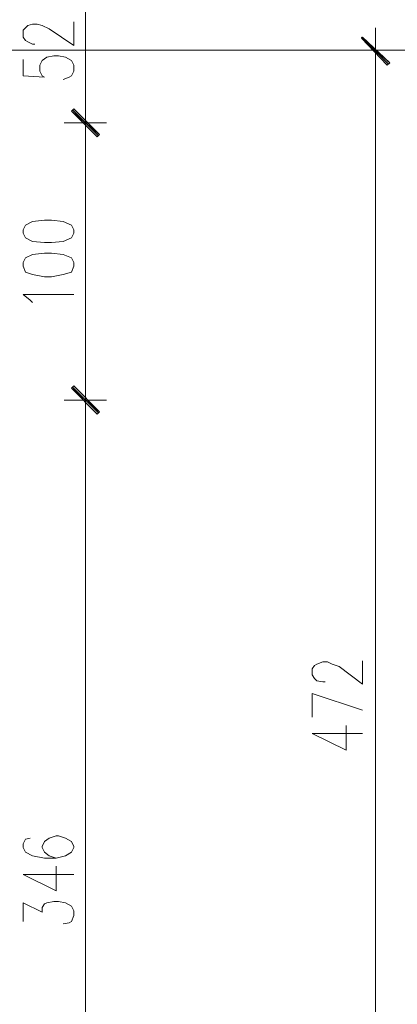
# Model space of a CAD drawing. Header units: inches. Extents: x -1441 to 3871, y -4351 to 2413.
# Tile 119 of 256: x 1734 to 1870, y -1844 to -1489. Entities that reach past the tile are written whole.
import ezdxf

# ---------------------------------------------------------------- set-up
doc = ezdxf.new("R2010")
doc.units = ezdxf.units.IN
doc.header["$MEASUREMENT"] = 0
doc.layers.add('at_Entity', color=7, linetype='Continuous')
doc.layers.add('at_Solid', color=7, linetype='Continuous')

msp = doc.modelspace()

# ---------------------------------------------------------------- hatches: boundary and pattern name
at = {"layer": 'at_Solid', "lineweight": 15}
for points in [[(1857.87509, -1494.99327), (1857.45053, -1495.41784), (1867.60679, -1504.30516)], [(1857.45053, -1495.41784), (1867.60679, -1504.30516), (1866.76242, -1505.1543)], [(1753.74597, -1520.81565), (1752.89683, -1521.66002), (1763.05786, -1530.12755)], [(1763.05786, -1530.12755), (1752.89683, -1521.66002), (1753.74597, -1520.81565)], [(1752.89683, -1521.66002), (1763.05786, -1530.12755), (1762.20872, -1530.97669)], [(1762.20872, -1530.97669), (1763.05786, -1530.12755), (1752.89683, -1521.66002)], [(1763.05786, -1630.0253), (1752.89683, -1621.55777), (1753.74597, -1620.7134)], [(1753.74597, -1620.7134), (1752.89683, -1621.55777), (1763.05786, -1630.0253)], [(1762.20872, -1630.86967), (1763.05786, -1630.0253), (1752.89683, -1621.55777)], [(1752.89683, -1621.55777), (1763.05786, -1630.0253), (1762.20872, -1630.86967)]]:
    msp.add_hatch(color=7, dxfattribs=at).paths.add_polyline_path(points)

# ---------------------------------------------------------------- linework, layer by layer
at = {"layer": 'at_Entity', "color": 7, "lineweight": 15}
for p, q in [((1757.97735, -1520.39108), (1757.97735, -1479.33192)), ((1737.23548, -1490.76189), (1738.92898, -1490.33732)), ((1738.92898, -1490.33732), (1740.62249, -1490.33732)), ((1740.62249, -1490.33732), (1742.316, -1490.76189)), ((1753.74597, -1497.96048), (1753.74597, -1489.49295)), ((1735.54197, -1492.4554), (1736.39111, -1491.60626)), ((1735.54197, -1494.99327), (1735.54197, -1492.4554)), ((1736.39111, -1491.60626), (1737.23548, -1490.76189)), ((1742.316, -1490.76189), (1744.85387, -1492.03083)), ((1744.85387, -1492.03083), (1753.74597, -1497.96048)), ((1862.53104, -1508.11674), (1862.53104, -1491.60626)), ((1736.39111, -1496.26698), (1735.54197, -1494.99327)), ((1737.23548, -1496.68677), (1736.39111, -1496.26698)), ((1738.92898, -1497.53591), (1737.23548, -1496.68677)), ((1867.18699, -1504.72973), (1857.45053, -1494.99327)), ((1857.87509, -1494.99327), (1857.45053, -1495.41784)), ((1857.45053, -1495.41784), (1867.60679, -1504.30516)), ((1857.45053, -1495.41784), (1867.60679, -1504.30516)), ((1866.76242, -1505.1543), (1857.45053, -1495.41784)), ((1867.60679, -1504.30516), (1857.87509, -1494.99327)), ((2149.09605, -1499.64922), (1652.15471, -1499.64922)), ((1739.77335, -1497.53591), (1738.92898, -1497.53591)), ((1854.91265, -1499.64922), (1869.72486, -1499.64922)), ((1735.54197, -1503.03623), (1735.54197, -1508.96588)), ((1741.47163, -1505.1543), (1742.316, -1503.4608)), ((1742.316, -1503.4608), (1744.0095, -1502.19186)), ((1744.0095, -1502.19186), (1746.54737, -1501.76729)), ((1746.54737, -1501.76729), (1748.24088, -1501.76729)), ((1748.24088, -1501.76729), (1750.77875, -1502.19186)), ((1750.77875, -1502.19186), (1752.89683, -1503.4608)), ((1752.89683, -1503.4608), (1753.74597, -1505.1543)), ((1867.60679, -1504.30516), (1866.76242, -1505.1543)), ((1741.47163, -1507.27238), (1741.47163, -1505.1543)), ((1742.316, -1508.96588), (1741.47163, -1507.27238)), ((1753.74597, -1507.27238), (1752.89683, -1508.96588)), ((1753.74597, -1505.1543), (1753.74597, -1507.27238)), ((1862.53104, -1505.5741), (1862.53104, -1966.11699)), ((1735.54197, -1508.96588), (1743.16036, -1509.38568)), ((1743.16036, -1509.38568), (1742.316, -1508.96588)), ((1752.05246, -1509.38568), (1749.93439, -1510.23482)), ((1752.89683, -1508.96588), (1752.05246, -1509.38568)), ((1757.97735, -1533.93913), (1757.97735, -1517.42864)), ((1757.97735, -1517.42864), (1757.97735, -1533.93913)), ((1753.74597, -1520.81565), (1752.89683, -1521.66002)), ((1752.89683, -1521.66002), (1753.74597, -1520.81565)), ((1752.89683, -1521.66002), (1763.05786, -1530.12755)), ((1752.89683, -1521.66002), (1763.05786, -1530.12755)), ((1762.20872, -1530.97669), (1752.89683, -1521.66002)), ((1763.05786, -1530.12755), (1752.89683, -1521.66002)), ((1752.89683, -1521.66002), (1762.20872, -1530.97669)), ((1763.05786, -1530.12755), (1752.89683, -1521.66002)), ((1762.63329, -1530.55212), (1753.3214, -1521.24022)), ((1753.3214, -1521.24022), (1762.63329, -1530.55212)), ((1763.05786, -1530.12755), (1753.74597, -1520.81565)), ((1753.74597, -1520.81565), (1763.05786, -1530.12755)), ((1750.35896, -1525.89617), (1765.59574, -1525.89617)), ((1765.59574, -1525.89617), (1750.35896, -1525.89617)), ((1757.97735, -1531.39648), (1757.97735, -1620.28883)), ((1763.05786, -1530.12755), (1762.20872, -1530.97669)), ((1762.20872, -1530.97669), (1763.05786, -1530.12755)), ((1743.16036, -1561.02568), (1738.92898, -1561.45025)), ((1745.70301, -1561.02568), (1743.16036, -1561.02568)), ((1749.93439, -1561.45025), (1745.70301, -1561.02568)), ((1736.39111, -1562.71918), (1735.54197, -1564.41269)), ((1735.54197, -1564.41269), (1735.54197, -1565.68162)), ((1738.92898, -1561.45025), (1736.39111, -1562.71918)), ((1752.89683, -1562.71918), (1749.93439, -1561.45025)), ((1753.74597, -1564.41269), (1752.89683, -1562.71918)), ((1753.74597, -1565.68162), (1753.74597, -1564.41269)), ((1735.54197, -1565.68162), (1736.39111, -1567.3799)), ((1736.39111, -1567.3799), (1738.92898, -1568.64884)), ((1749.93439, -1568.64884), (1752.89683, -1567.3799)), ((1752.89683, -1567.3799), (1753.74597, -1565.68162)), ((1738.92898, -1568.64884), (1743.16036, -1569.06864)), ((1743.16036, -1569.06864), (1745.70301, -1569.06864)), ((1745.70301, -1569.06864), (1749.93439, -1568.64884)), ((1736.39111, -1574.57372), (1735.54197, -1576.26723)), ((1738.92898, -1573.30479), (1736.39111, -1574.57372)), ((1743.16036, -1572.88022), (1738.92898, -1573.30479)), ((1745.70301, -1572.88022), (1743.16036, -1572.88022)), ((1749.93439, -1573.30479), (1745.70301, -1572.88022)), ((1752.89683, -1574.57372), (1749.93439, -1573.30479)), ((1753.74597, -1576.26723), (1752.89683, -1574.57372)), ((1735.54197, -1576.26723), (1735.54197, -1577.53616)), ((1735.54197, -1577.53616), (1736.39111, -1579.65424)), ((1752.89683, -1579.65424), (1753.74597, -1577.53616)), ((1753.74597, -1577.53616), (1753.74597, -1576.26723)), ((1736.39111, -1579.65424), (1738.92898, -1580.49861)), ((1738.92898, -1580.49861), (1743.16036, -1581.34774)), ((1743.16036, -1581.34774), (1745.70301, -1581.34774)), ((1745.70301, -1581.34774), (1749.93439, -1580.49861)), ((1749.93439, -1580.49861), (1752.89683, -1579.65424)), ((1738.08462, -1589.8105), (1735.54197, -1587.6972)), ((1735.54197, -1587.6972), (1753.74597, -1587.6972)), ((1738.92898, -1590.65964), (1738.08462, -1589.8105)), ((1757.97735, -1617.75096), (1757.97735, -1634.25668)), ((1757.97735, -1634.25668), (1757.97735, -1617.75096)), ((1752.89683, -1621.55777), (1753.74597, -1620.7134)), ((1753.74597, -1620.7134), (1752.89683, -1621.55777)), ((1763.05786, -1630.0253), (1752.89683, -1621.55777)), ((1752.89683, -1621.55777), (1762.20872, -1630.86967)), ((1763.05786, -1630.0253), (1752.89683, -1621.55777)), ((1752.89683, -1621.55777), (1763.05786, -1630.0253)), ((1752.89683, -1621.55777), (1763.05786, -1630.0253)), ((1762.20872, -1630.86967), (1752.89683, -1621.55777)), ((1753.3214, -1621.1332), (1762.63329, -1630.44987)), ((1762.63329, -1630.44987), (1753.3214, -1621.1332)), ((1753.74597, -1620.7134), (1763.05786, -1630.0253)), ((1763.05786, -1630.0253), (1753.74597, -1620.7134)), ((1765.59574, -1625.78915), (1750.35896, -1625.78915)), ((1750.35896, -1625.78915), (1765.59574, -1625.78915)), ((1757.97735, -1631.29423), (1757.97735, -1966.11699)), ((1762.20872, -1630.86967), (1763.05786, -1630.0253)), ((1763.05786, -1630.0253), (1762.20872, -1630.86967)), ((1840.52024, -1721.45552), (1841.36461, -1721.03095)), ((1841.36461, -1721.03095), (1843.48268, -1720.18658)), ((1843.48268, -1720.18658), (1845.17619, -1720.18658)), ((1845.17619, -1720.18658), (1846.86969, -1721.03095)), ((1846.86969, -1721.03095), (1849.40757, -1721.88009)), ((1857.87509, -1728.22954), (1857.87509, -1719.76201)), ((1839.6711, -1722.72446), (1840.52024, -1721.45552)), ((1839.6711, -1724.84253), (1839.6711, -1722.72446)), ((1849.40757, -1721.88009), (1857.87509, -1728.22954)), ((1840.52024, -1726.11147), (1839.6711, -1724.84253)), ((1841.36461, -1726.95583), (1840.52024, -1726.11147)), ((1843.48268, -1727.3804), (1841.36461, -1726.95583)), ((1844.32705, -1727.3804), (1843.48268, -1727.3804)), ((1839.6711, -1740.07931), (1839.6711, -1731.61178)), ((1839.6711, -1731.61178), (1857.87509, -1737.53667)), ((1851.94544, -1751.92908), (1851.94544, -1743.04175)), ((1839.6711, -1746.0042), (1851.94544, -1751.92908)), ((1839.6711, -1746.0042), (1857.87509, -1746.0042)), ((1736.39111, -1784.10092), (1735.54197, -1785.79442)), ((1738.08462, -1783.67635), (1736.39111, -1784.10092)), ((1744.85387, -1783.67635), (1743.16036, -1784.94528)), ((1747.39651, -1782.83198), (1744.85387, -1783.67635)), ((1748.24088, -1782.83198), (1747.39651, -1782.83198)), ((1750.77875, -1783.67635), (1748.24088, -1782.83198)), ((1752.89683, -1784.94528), (1750.77875, -1783.67635)), ((1735.54197, -1785.79442), (1735.54197, -1787.06336)), ((1735.54197, -1787.06336), (1736.39111, -1788.75686)), ((1743.16036, -1784.94528), (1742.316, -1786.63879)), ((1742.316, -1786.63879), (1742.316, -1787.06336)), ((1742.316, -1787.06336), (1743.16036, -1788.75686)), ((1753.74597, -1786.63879), (1752.89683, -1784.94528)), ((1752.89683, -1788.75686), (1753.74597, -1787.06336)), ((1753.74597, -1787.06336), (1753.74597, -1786.63879)), ((1736.39111, -1788.75686), (1738.92898, -1790.0258)), ((1738.92898, -1790.0258), (1743.16036, -1790.87494)), ((1743.16036, -1788.75686), (1744.85387, -1790.0258)), ((1743.16036, -1790.87494), (1747.39651, -1790.87494)), ((1744.85387, -1790.0258), (1747.39651, -1790.87494)), ((1747.39651, -1790.87494), (1750.77875, -1790.0258)), ((1750.77875, -1790.0258), (1752.89683, -1788.75686)), ((1747.39651, -1802.72471), (1747.39651, -1793.83738)), ((1735.54197, -1796.79982), (1747.39651, -1802.72471)), ((1735.54197, -1796.79982), (1753.74597, -1796.79982)), ((1735.54197, -1813.73011), (1735.54197, -1806.95609)), ((1735.54197, -1806.95609), (1742.316, -1810.34787)), ((1742.316, -1808.64959), (1743.16036, -1807.38066)), ((1742.316, -1810.34787), (1742.316, -1808.64959)), ((1743.16036, -1807.38066), (1744.0095, -1806.95609)), ((1744.0095, -1806.95609), (1746.54737, -1806.53629)), ((1746.54737, -1806.53629), (1748.24088, -1806.53629)), ((1748.24088, -1806.53629), (1750.77875, -1806.95609)), ((1750.77875, -1806.95609), (1752.89683, -1808.22979)), ((1752.89683, -1808.22979), (1753.74597, -1809.9233)), ((1753.74597, -1811.6168), (1752.89683, -1813.73011)), ((1753.74597, -1809.9233), (1753.74597, -1811.6168)), ((1752.05246, -1814.15468), (1749.93439, -1814.57925)), ((1752.89683, -1813.73011), (1752.05246, -1814.15468))]:
    msp.add_line(p, q, dxfattribs=at)

doc.saveas('drawing.dxf')
